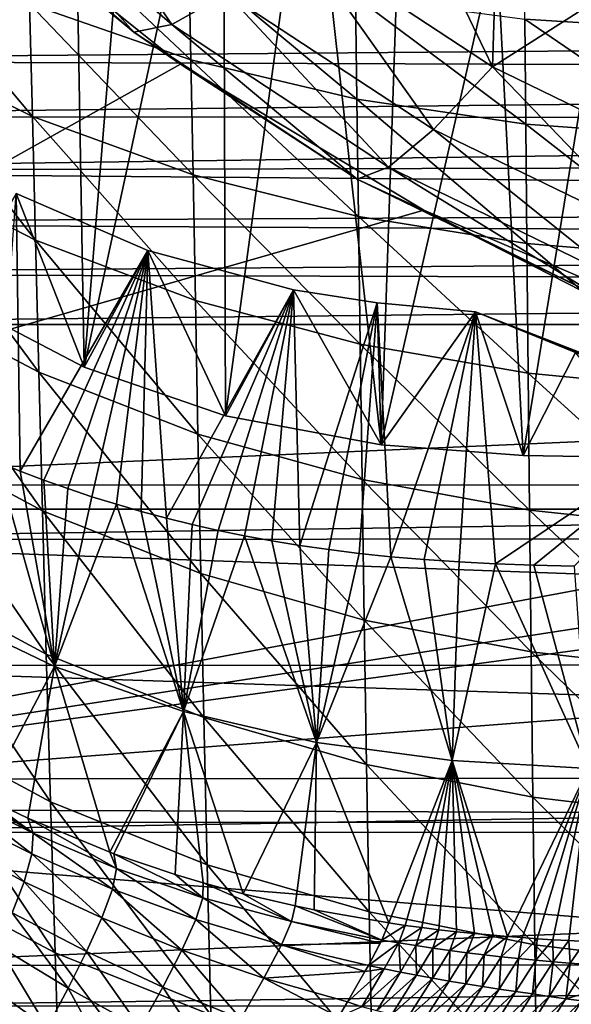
# Model space of a CAD drawing. Header units: metres. Extents: x -26 to 26, y -119 to 32.
# Tile 122 of 208: x -13.4 to -7.98, y -43.47 to -33.8. Entities that reach past the tile are written whole.
import ezdxf

# ---------------------------------------------------------------- set-up
doc = ezdxf.new("R2010")
doc.units = ezdxf.units.M
doc.layers.add('solid_13_411_041_XXX', color=7, linetype='CONTINUOUS')

msp = doc.modelspace()

# ---------------------------------------------------------------- linework, layer by layer
at = {"layer": 'solid_13_411_041_XXX'}
for points in [[(-13.564299, -28.247799, 118.757469), (-12.907866, -29.178883, 118.593292), (-14.042388, -36.547455, 117.294014)], [(-12.907866, -29.178883, 118.593292), (-12.769384, -37.211636, 117.176903), (-14.042388, -36.547455, 117.294014)], [(-12.907866, -29.178883, 118.593292), (-12.185667, -30.06147, 118.437668), (-12.769384, -37.211636, 117.176903)], [(-12.185667, -30.06147, 118.437668), (-11.401328, -30.891115, 118.291382), (-12.769384, -37.211636, 117.176903)], [(-11.401328, -30.891115, 118.291382), (-11.379306, -37.688873, 117.092751), (-12.769384, -37.211636, 117.176903)], [(-11.401328, -30.891115, 118.291382), (-10.558945, -31.663492, 118.15519), (-11.379306, -37.688873, 117.092751)], [(-10.558945, -31.663492, 118.15519), (-9.849775, -37.975422, 117.042229), (-11.379306, -37.688873, 117.092751)], [(-10.558945, -31.663492, 118.15519), (-9.662715, -32.374752, 118.029778), (-9.849775, -37.975422, 117.042229)], [(-13.202951, -31.956848, 113.960358), (-13.831849, -32.186432, 111.64064), (-11.908097, -33.847885, 111.347687)], [(-11.366667, -33.542763, 113.680733), (-13.202951, -31.956848, 113.960358), (-11.908097, -33.847885, 111.347687)], [(-13.831849, -32.186432, 111.64064), (-14.264908, -32.207378, 109.26548), (-12.280926, -33.920853, 108.963356)], [(-11.908097, -33.847885, 111.347687), (-13.831849, -32.186432, 111.64064), (-12.280926, -33.920853, 108.963356)], [(-13.992323, -32.498756, 106.78743), (-12.280926, -33.920853, 108.963356), (-14.264908, -32.207378, 109.26548)], [(-8.7592, -34.263687, 115.707428), (-9.662715, -32.374752, 118.029778), (-10.664527, -33.00993, 115.92849)], [(-9.662715, -32.374752, 118.029778), (-8.717254, -33.021229, 117.915787), (-9.849775, -37.975422, 117.042229)], [(-8.7592, -34.263687, 115.707428), (-8.717254, -33.021229, 117.915787), (-9.662715, -32.374752, 118.029778)], [(-19.634605, -38.605103, 105.710754), (-11.821963, -34.237648, 106.480827), (-13.992323, -32.498756, 106.78743)], [(-13.992323, -32.498756, 106.78743), (-11.821963, -34.237648, 106.480827), (-12.280926, -33.920853, 108.963356)], [(-13.329532, -32.678143, 68.578232), (-11.739651, -33.20628, 68.36795), (-11.720114, -34.1945, 69.52916)], [(-13.303641, -33.645042, 69.787727), (-13.329532, -32.678143, 68.578232), (-11.720114, -34.1945, 69.52916)], [(-14.813667, -32.914764, 70.077667), (-13.303641, -33.645042, 69.787727), (-13.2758, -34.751659, 70.845444)], [(-14.778968, -33.999489, 71.196304), (-14.813667, -32.914764, 70.077667), (-13.2758, -34.751659, 70.845444)], [(-8.447603, -32.942101, 66.786629), (-6.766243, -33.028522, 66.682816), (-6.761205, -33.898697, 67.896942)], [(-8.439324, -33.795357, 68.026611), (-8.447603, -32.942101, 66.786629), (-6.761205, -33.898697, 67.896942)], [(-10.664527, -33.00993, 115.92849), (-11.366667, -33.542763, 113.680733), (-9.335896, -34.879066, 113.445114)], [(-8.7592, -34.263687, 115.707428), (-10.664527, -33.00993, 115.92849), (-9.335896, -34.879066, 113.445114)], [(-8.717254, -33.021229, 117.915787), (-8.456661, -38.078506, 117.024048), (-9.849775, -37.975422, 117.042229)], [(-8.7592, -34.263687, 115.707428), (-7.727405, -33.599613, 117.813797), (-8.717254, -33.021229, 117.915787)], [(-8.717254, -33.021229, 117.915787), (-7.727405, -33.599613, 117.813797), (-8.456661, -38.078506, 117.024048)], [(-11.739651, -33.20628, 68.36795), (-10.103174, -33.571926, 68.183846), (-10.089239, -34.581326, 69.302895)], [(-11.720114, -34.1945, 69.52916), (-11.739651, -33.20628, 68.36795), (-10.089239, -34.581326, 69.302895)], [(-19.343668, -33.618862, 145.139832), (19.290791, -33.880146, 145.139862), (19.381628, -33.41666, 145.139816)], [(-11.366667, -33.542763, 113.680733), (-11.908097, -33.847885, 111.347687), (-9.780594, -35.247845, 111.100845)], [(-9.335896, -34.879066, 113.445114), (-11.366667, -33.542763, 113.680733), (-9.780594, -35.247845, 111.100845)], [(-19.219826, -34.200226, 145.139893), (19.290791, -33.880146, 145.139862), (-19.343668, -33.618862, 145.139832)], [(-13.303641, -33.645042, 69.787727), (-11.720114, -34.1945, 69.52916), (-11.69887, -35.323303, 70.532738)], [(-13.2758, -34.751659, 70.845444), (-13.303641, -33.645042, 69.787727), (-11.69887, -35.323303, 70.532738)], [(-10.103174, -33.571926, 68.183846), (-8.439324, -33.795357, 68.026611), (-8.429971, -34.825214, 69.109734)], [(-10.089239, -34.581326, 69.302895), (-10.103174, -33.571926, 68.183846), (-8.429971, -34.825214, 69.109734)], [(-6.704002, -35.261803, 115.531441), (-7.727405, -33.599613, 117.813797), (-8.7592, -34.263687, 115.707428)], [(-7.727405, -33.599613, 117.813797), (-7.087659, -38.10173, 117.019951), (-8.456661, -38.078506, 117.024048)], [(-8.439324, -33.795357, 68.026611), (-6.761205, -33.898697, 67.896942), (-6.755307, -34.94762, 68.9505)], [(-8.429971, -34.825214, 69.109734), (-8.439324, -33.795357, 68.026611), (-6.755307, -34.94762, 68.9505)], [(-19.219826, -34.200226, 145.139893), (19.188675, -34.331989, 145.139893), (19.290791, -33.880146, 145.139862)], [(-11.908097, -33.847885, 111.347687), (-12.280926, -33.920853, 108.963356), (-10.086813, -35.364643, 108.708786)], [(-11.821963, -34.237648, 106.480827), (-10.086813, -35.364643, 108.708786), (-12.280926, -33.920853, 108.963356)], [(-9.780594, -35.247845, 111.100845), (-11.908097, -33.847885, 111.347687), (-10.086813, -35.364643, 108.708786)], [(-14.778968, -33.999489, 71.196304), (-13.2758, -34.751659, 70.845444), (-13.24575, -35.965431, 71.750435)], [(-14.741785, -35.193722, 72.167633), (-14.778968, -33.999489, 71.196304), (-13.24575, -35.965431, 71.750435)], [(-19.080477, -34.754318, 145.139938), (19.188675, -34.331989, 145.139893), (-19.219826, -34.200226, 145.139893)], [(-11.720114, -34.1945, 69.52916), (-10.089239, -34.581326, 69.302895), (-10.073841, -35.732071, 70.259239)], [(-11.69887, -35.323303, 70.532738), (-11.720114, -34.1945, 69.52916), (-10.073841, -35.732071, 70.259239)], [(-19.634605, -38.605103, 105.710754), (-9.431339, -35.669338, 106.228386), (-11.821963, -34.237648, 106.480827)], [(-11.821963, -34.237648, 106.480827), (-9.431339, -35.669338, 106.228386), (-10.086813, -35.364643, 108.708786)], [(-8.7592, -34.263687, 115.707428), (-9.335896, -34.879066, 113.445114), (-7.145386, -35.942898, 113.257538)], [(-6.704002, -35.261803, 115.531441), (-8.7592, -34.263687, 115.707428), (-7.145386, -35.942898, 113.257538)], [(-19.080477, -34.754318, 145.139938), (19.076828, -34.767979, 145.139938), (19.188675, -34.331989, 145.139893)], [(-10.089239, -34.581326, 69.302895), (-8.429971, -34.825214, 69.109734), (-8.419397, -35.997047, 70.025864)], [(-10.073841, -35.732071, 70.259239), (-10.089239, -34.581326, 69.302895), (-8.419397, -35.997047, 70.025864)], [(-18.926538, -35.28413, 145.139984), (19.076828, -34.767979, 145.139938), (-19.080477, -34.754318, 145.139938)], [(-18.926538, -35.28413, 145.139984), (18.955303, -35.190533, 145.139969), (19.076828, -34.767979, 145.139938)], [(-13.2758, -34.751659, 70.845444), (-11.69887, -35.323303, 70.532738), (-11.675694, -36.557194, 71.378799)], [(-13.24575, -35.965431, 71.750435), (-13.2758, -34.751659, 70.845444), (-11.675694, -36.557194, 71.378799)], [(-9.335896, -34.879066, 113.445114), (-9.780594, -35.247845, 111.100845), (-7.485743, -36.362347, 110.904335)], [(-7.145386, -35.942898, 113.257538), (-9.335896, -34.879066, 113.445114), (-7.485743, -36.362347, 110.904335)], [(-8.429971, -34.825214, 69.109734), (-6.755307, -34.94762, 68.9505), (-6.748434, -36.139046, 69.833557)], [(-8.419397, -35.997047, 70.025864), (-8.429971, -34.825214, 69.109734), (-6.748434, -36.139046, 69.833557)], [(-18.926538, -35.28413, 145.139984), (18.824097, -35.601238, 145.139999), (18.955303, -35.190533, 145.139969)], [(-18.757372, -35.795689, 145.140015), (18.824097, -35.601238, 145.139999), (-18.926538, -35.28413, 145.139984)], [(-14.741785, -35.193722, 72.167633), (-13.24575, -35.965431, 71.750435), (-13.21321, -37.262047, 72.518059)], [(-14.701799, -36.475677, 73.004387), (-14.741785, -35.193722, 72.167633), (-13.21321, -37.262047, 72.518059)], [(-9.780594, -35.247845, 111.100845), (-10.086813, -35.364643, 108.708786), (-7.720113, -36.514038, 108.506126)], [(-7.485743, -36.362347, 110.904335), (-9.780594, -35.247845, 111.100845), (-7.720113, -36.514038, 108.506126)], [(-11.69887, -35.323303, 70.532738), (-10.073841, -35.732071, 70.259239), (-10.056787, -36.986103, 71.053925)], [(-11.675694, -36.557194, 71.378799), (-11.69887, -35.323303, 70.532738), (-10.056787, -36.986103, 71.053925)], [(-9.431339, -35.669338, 106.228386), (-7.720113, -36.514038, 108.506126), (-10.086813, -35.364643, 108.708786)], [(-13.436399, -35.504662, 109.354477), (-14.042388, -36.547455, 117.294014), (-12.769384, -37.211636, 117.176903)], [(-13.436399, -35.504662, 109.354477), (-13.397687, -38.23156, 108.87365), (-13.628065, -38.138664, 108.89003)], [(-13.436399, -35.504662, 109.354477), (-12.769384, -37.211636, 117.176903), (-12.141088, -36.067081, 109.255302)], [(-13.436399, -35.504662, 109.354477), (-12.141088, -36.067081, 109.255302), (-13.397687, -38.23156, 108.87365)], [(-19.634605, -38.605103, 105.710754), (-3.680148, -38.605103, 105.710754), (-9.431339, -35.669338, 106.228386)], [(-18.757372, -35.795689, 145.140015), (18.68269, -36.003353, 145.140045), (18.824097, -35.601238, 145.139999)], [(-9.431339, -35.669338, 106.228386), (-6.865011, -36.767117, 106.034828), (-7.720113, -36.514038, 108.506126)], [(-3.680148, -38.605103, 105.710754), (-6.865011, -36.767117, 106.034828), (-9.431339, -35.669338, 106.228386)], [(-10.073841, -35.732071, 70.259239), (-8.419397, -35.997047, 70.025864), (-8.407445, -37.270649, 70.776833)], [(-10.056787, -36.986103, 71.053925), (-10.073841, -35.732071, 70.259239), (-8.407445, -37.270649, 70.776833)], [(-18.571201, -36.296112, 145.14006), (18.68269, -36.003353, 145.140045), (-18.757372, -35.795689, 145.140015)], [(-13.24575, -35.965431, 71.750435), (-11.675694, -36.557194, 71.378799), (-11.650339, -37.869621, 72.08503)], [(-13.21321, -37.262047, 72.518059), (-13.24575, -35.965431, 71.750435), (-11.650339, -37.869621, 72.08503)], [(-18.571201, -36.296112, 145.14006), (18.530069, -36.399696, 145.140076), (18.68269, -36.003353, 145.140045)], [(-8.419397, -35.997047, 70.025864), (-6.748434, -36.139046, 69.833557), (-6.740457, -37.431, 70.548584)], [(-8.407445, -37.270649, 70.776833), (-8.419397, -35.997047, 70.025864), (-6.740457, -37.431, 70.548584)], [(-12.141088, -36.067081, 109.255302), (-13.164874, -38.319977, 108.858055), (-13.397687, -38.23156, 108.87365)], [(-12.141088, -36.067081, 109.255302), (-12.92962, -38.403904, 108.843262), (-13.164874, -38.319977, 108.858055)], [(-12.141088, -36.067081, 109.255302), (-12.691622, -38.483353, 108.829254), (-12.92962, -38.403904, 108.843262)], [(-12.141088, -36.067081, 109.255302), (-12.769384, -37.211636, 117.176903), (-11.379306, -37.688873, 117.092751)], [(-12.141088, -36.067081, 109.255302), (-12.451007, -38.558311, 108.816032), (-12.691622, -38.483353, 108.829254)], [(-12.141088, -36.067081, 109.255302), (-12.207005, -38.628899, 108.803589), (-12.451007, -38.558311, 108.816032)], [(-12.141088, -36.067081, 109.255302), (-11.959653, -38.695156, 108.791901), (-12.207005, -38.628899, 108.803589)], [(-12.141088, -36.067081, 109.255302), (-11.379306, -37.688873, 117.092751), (-10.712871, -36.451553, 109.187515)], [(-12.141088, -36.067081, 109.255302), (-10.712871, -36.451553, 109.187515), (-11.959653, -38.695156, 108.791901)], [(-18.571201, -36.296112, 145.14006), (-18.365831, -36.791409, 145.140106), (18.530069, -36.399696, 145.140076)], [(-18.365831, -36.791409, 145.140106), (18.36586, -36.791409, 145.140106), (18.530069, -36.399696, 145.140076)], [(-14.701799, -36.475677, 73.004387), (-13.21321, -37.262047, 72.518059), (-13.177902, -38.621254, 73.166695)], [(-14.658701, -37.827072, 73.722069), (-14.701799, -36.475677, 73.004387), (-13.177902, -38.621254, 73.166695)], [(-10.712871, -36.451553, 109.187515), (-11.708321, -38.75708, 108.780983), (-11.959653, -38.695156, 108.791901)], [(-10.712871, -36.451553, 109.187515), (-11.452813, -38.814648, 108.770836), (-11.708321, -38.75708, 108.780983)], [(-10.712871, -36.451553, 109.187515), (-11.192501, -38.867924, 108.761444), (-11.452813, -38.814648, 108.770836)], [(-10.712871, -36.451553, 109.187515), (-11.379306, -37.688873, 117.092751), (-9.849775, -37.975422, 117.042229)], [(-10.712871, -36.451553, 109.187515), (-10.924619, -38.917141, 108.752762), (-11.192501, -38.867924, 108.761444)], [(-10.712871, -36.451553, 109.187515), (-10.649833, -38.962269, 108.744804), (-10.924619, -38.917141, 108.752762)], [(-10.712871, -36.451553, 109.187515), (-9.849775, -37.975422, 117.042229), (-9.890322, -36.581348, 109.164627)], [(-10.712871, -36.451553, 109.187515), (-9.890322, -36.581348, 109.164627), (-10.649833, -38.962269, 108.744804)], [(-11.675694, -36.557194, 71.378799), (-10.056787, -36.986103, 71.053925), (-10.037864, -38.314941, 71.706635)], [(-11.650339, -37.869621, 72.08503), (-11.675694, -36.557194, 71.378799), (-10.037864, -38.314941, 71.706635)], [(-9.890322, -36.581348, 109.164627), (-10.363665, -39.003284, 108.737572), (-10.649833, -38.962269, 108.744804)], [(-9.890322, -36.581348, 109.164627), (-10.066038, -39.040314, 108.731041), (-10.363665, -39.003284, 108.737572)], [(-9.890322, -36.581348, 109.164627), (-9.75485, -39.072937, 108.725288), (-10.066038, -39.040314, 108.731041)], [(-9.890322, -36.581348, 109.164627), (-9.849775, -37.975422, 117.042229), (-8.924946, -36.66732, 109.149467)], [(-9.890322, -36.581348, 109.164627), (-8.924946, -36.66732, 109.149467), (-9.75485, -39.072937, 108.725288)], [(-8.456661, -38.078506, 117.024048), (-8.924946, -36.66732, 109.149467), (-9.849775, -37.975422, 117.042229)], [(-9.428304, -39.100872, 108.720367), (-9.75485, -39.072937, 108.725288), (-8.924946, -36.66732, 109.149467)], [(-9.086409, -39.124172, 108.716255), (-9.428304, -39.100872, 108.720367), (-8.924946, -36.66732, 109.149467)], [(-8.727172, -39.142483, 108.713028), (-9.086409, -39.124172, 108.716255), (-8.924946, -36.66732, 109.149467)], [(-8.924946, -36.66732, 109.149467), (-7.944374, -37.067532, 111.209671), (-7.087658, -37.382526, 112.941139)], [(-6.480084, -37.63483, 108.978867), (-8.924946, -36.66732, 109.149467), (-7.087658, -37.382526, 112.941139)], [(-8.456661, -38.078506, 117.024048), (-7.944374, -37.067532, 111.209671), (-8.924946, -36.66732, 109.149467)], [(-8.727172, -39.142483, 108.713028), (-8.924946, -36.66732, 109.149467), (-6.480084, -37.63483, 108.978867)], [(-17.593424, -38.365669, 145.140244), (18.36586, -36.791409, 145.140106), (-18.365831, -36.791409, 145.140106)], [(17.587925, -38.37574, 145.140244), (18.36586, -36.791409, 145.140106), (-17.593424, -38.365669, 145.140244)], [(-10.056787, -36.986103, 71.053925), (-8.407445, -37.270649, 70.776833), (-8.393935, -38.615902, 71.384018)], [(-10.037864, -38.314941, 71.706635), (-10.056787, -36.986103, 71.053925), (-8.393935, -38.615902, 71.384018)], [(-7.087659, -38.10173, 117.019951), (-7.944374, -37.067532, 111.209671), (-8.456661, -38.078506, 117.024048)], [(-13.21321, -37.262047, 72.518059), (-11.650339, -37.869621, 72.08503), (-11.622561, -39.238594, 72.672363)], [(-13.177902, -38.621254, 73.166695), (-13.21321, -37.262047, 72.518059), (-11.622561, -39.238594, 72.672363)], [(-8.407445, -37.270649, 70.776833), (-6.740457, -37.431, 70.548584), (-6.731234, -38.792019, 71.118332)], [(-8.393935, -38.615902, 71.384018), (-8.407445, -37.270649, 70.776833), (-6.731234, -38.792019, 71.118332)], [(-8.350971, -39.155869, 108.71067), (-8.727172, -39.142483, 108.713028), (-6.480084, -37.63483, 108.978867)], [(-7.955281, -39.165627, 108.708946), (-8.350971, -39.155869, 108.71067), (-6.480084, -37.63483, 108.978867)], [(-14.658701, -37.827072, 73.722069), (-13.177902, -38.621254, 73.166695), (-13.139612, -40.030834, 73.710472)], [(-14.612247, -39.236252, 74.332184), (-14.658701, -37.827072, 73.722069), (-13.139612, -40.030834, 73.710472)], [(-11.650339, -37.869621, 72.08503), (-10.037864, -38.314941, 71.706635), (-10.016865, -39.695084, 72.240517)], [(-11.622561, -39.238594, 72.672363), (-11.650339, -37.869621, 72.08503), (-10.016865, -39.695084, 72.240517)], [(-14.26802, -39.57251, 120.783508), (-13.628065, -38.138664, 108.89003), (-13.058773, -40.149994, 120.721123)], [(-13.058773, -40.149994, 120.721123), (-13.628065, -38.138664, 108.89003), (-13.397687, -38.23156, 108.87365)], [(-13.058773, -40.149994, 120.721123), (-13.397687, -38.23156, 108.87365), (-13.164874, -38.319977, 108.858055)], [(17.587925, -38.37574, 145.140244), (-17.593424, -38.365669, 145.140244), (-17.30859, -38.904778, 145.140289)], [(17.318924, -38.885895, 145.140289), (17.587925, -38.37574, 145.140244), (-17.30859, -38.904778, 145.140289)], [(-13.058773, -40.149994, 120.721123), (-13.164874, -38.319977, 108.858055), (-12.92962, -38.403904, 108.843262)], [(-10.037864, -38.314941, 71.706635), (-8.393935, -38.615902, 71.384018), (-8.378695, -40.008026, 71.872429)], [(-10.016865, -39.695084, 72.240517), (-10.037864, -38.314941, 71.706635), (-8.378695, -40.008026, 71.872429)], [(-13.058773, -40.149994, 120.721123), (-12.92962, -38.403904, 108.843262), (-12.691622, -38.483353, 108.829254)], [(-13.058773, -40.149994, 120.721123), (-12.691622, -38.483353, 108.829254), (-12.451007, -38.558311, 108.816032)], [(-13.058773, -40.149994, 120.721123), (-12.451007, -38.558311, 108.816032), (-11.792267, -40.59108, 120.673294)], [(-11.792267, -40.59108, 120.673294), (-12.451007, -38.558311, 108.816032), (-12.207005, -38.628899, 108.803589)], [(-19.375849, -41.542461, 105.276657), (-3.680148, -38.605103, 105.710754), (-19.634605, -38.605103, 105.710754)], [(-19.375849, -41.542461, 105.276657), (18.75638, -38.605103, 105.710754), (0, -38.917587, 105.655655)], [(-19.375849, -41.542461, 105.276657), (-1.846962, -38.839306, 105.669456), (-3.680148, -38.605103, 105.710754)], [(18.75638, -41.678455, 105.260582), (18.75638, -38.605103, 105.710754), (-19.375849, -41.542461, 105.276657)], [(-13.177902, -38.621254, 73.166695), (-11.622561, -39.238594, 72.672363), (-11.592175, -40.651405, 73.157219)], [(-13.139612, -40.030834, 73.710472), (-13.177902, -38.621254, 73.166695), (-11.592175, -40.651405, 73.157219)], [(-11.792267, -40.59108, 120.673294), (-12.207005, -38.628899, 108.803589), (-11.959653, -38.695156, 108.791901)], [(-8.393935, -38.615902, 71.384018), (-6.731234, -38.792019, 71.118332), (-6.720627, -40.196281, 71.569374)], [(-8.378695, -40.008026, 71.872429), (-8.393935, -38.615902, 71.384018), (-6.720627, -40.196281, 71.569374)], [(-11.792267, -40.59108, 120.673294), (-11.959653, -38.695156, 108.791901), (-11.708321, -38.75708, 108.780983)], [(-11.792267, -40.59108, 120.673294), (-11.708321, -38.75708, 108.780983), (-11.452813, -38.814648, 108.770836)], [(-19.375849, -41.542461, 105.276657), (0, -38.917587, 105.655655), (-1.846962, -38.839306, 105.669456)], [(-11.792267, -40.59108, 120.673294), (-11.452813, -38.814648, 108.770836), (-11.192501, -38.867924, 108.761444)], [(17.318924, -38.885895, 145.140289), (-17.30859, -38.904778, 145.140289), (16.678226, -40.128712, 145.140396)], [(16.678226, -40.128712, 145.140396), (-17.30859, -38.904778, 145.140289), (-16.673265, -40.139736, 145.140396)], [(-11.792267, -40.59108, 120.673294), (-11.192501, -38.867924, 108.761444), (-10.485326, -40.895779, 120.640038)], [(-10.485326, -40.895779, 120.640038), (-11.192501, -38.867924, 108.761444), (-10.924619, -38.917141, 108.752762)], [(-10.485326, -40.895779, 120.640038), (-10.924619, -38.917141, 108.752762), (-10.649833, -38.962269, 108.744804)], [(-10.485326, -40.895779, 120.640038), (-10.649833, -38.962269, 108.744804), (-10.363665, -39.003284, 108.737572)], [(-10.485326, -40.895779, 120.640038), (-10.363665, -39.003284, 108.737572), (-10.066038, -39.040314, 108.731041)], [(-10.485326, -40.895779, 120.640038), (-10.066038, -39.040314, 108.731041), (-9.75485, -39.072937, 108.725288)], [(-10.485326, -40.895779, 120.640038), (-9.75485, -39.072937, 108.725288), (-9.154751, -41.075047, 120.620308)], [(-9.154751, -41.075047, 120.620308), (-9.75485, -39.072937, 108.725288), (-9.428304, -39.100872, 108.720367)], [(-9.154751, -41.075047, 120.620308), (-9.428304, -39.100872, 108.720367), (-9.086409, -39.124172, 108.716255)], [(-9.154751, -41.075047, 120.620308), (-9.086409, -39.124172, 108.716255), (-8.727172, -39.142483, 108.713028)], [(-9.154751, -41.075047, 120.620308), (-8.727172, -39.142483, 108.713028), (-7.814065, -41.153976, 120.611504)], [(-7.814065, -41.153976, 120.611504), (-8.727172, -39.142483, 108.713028), (-8.350971, -39.155869, 108.71067)], [(-7.814065, -41.153976, 120.611504), (-8.350971, -39.155869, 108.71067), (-7.955281, -39.165627, 108.708946)], [(-14.612247, -39.236252, 74.332184), (-13.139612, -40.030834, 73.710472), (-13.098181, -41.480892, 74.162018)], [(-14.562257, -40.693287, 74.845078), (-14.612247, -39.236252, 74.332184), (-13.098181, -41.480892, 74.162018)], [(-11.622561, -39.238594, 72.672363), (-10.016865, -39.695084, 72.240517), (-9.99363, -41.113403, 72.673996)], [(-11.592175, -40.651405, 73.157219), (-11.622561, -39.238594, 72.672363), (-9.99363, -41.113403, 72.673996)], [(-14.26802, -39.57251, 120.783508), (-13.058773, -40.149994, 120.721123), (-13.739317, -41.441589, 131.70517)], [(-10.016865, -39.695084, 72.240517), (-8.378695, -40.008026, 71.872429), (-8.361592, -41.433537, 72.262199)], [(-9.99363, -41.113403, 72.673996), (-10.016865, -39.695084, 72.240517), (-8.361592, -41.433537, 72.262199)], [(-8.378695, -40.008026, 71.872429), (-6.720627, -40.196281, 71.569374), (-6.70853, -41.630009, 71.923195)], [(-8.361592, -41.433537, 72.262199), (-8.378695, -40.008026, 71.872429), (-6.70853, -41.630009, 71.923195)], [(-13.139612, -40.030834, 73.710472), (-11.592175, -40.651405, 73.157219), (-11.559041, -42.098183, 73.554237)], [(-13.098181, -41.480892, 74.162018), (-13.139612, -40.030834, 73.710472), (-11.559041, -42.098183, 73.554237)], [(16.678226, -40.128712, 145.140396), (-16.673265, -40.139736, 145.140396), (16.175278, -41.22216, 145.140488)], [(16.175278, -41.22216, 145.140488), (-16.673265, -40.139736, 145.140396), (-16.159983, -41.258511, 145.140488)], [(-13.058773, -40.149994, 120.721123), (-13.321767, -41.641243, 131.58252), (-13.739317, -41.441589, 131.70517)], [(-13.058773, -40.149994, 120.721123), (-12.516713, -41.973656, 131.378281), (-13.321767, -41.641243, 131.58252)], [(-13.058773, -40.149994, 120.721123), (-11.792267, -40.59108, 120.673294), (-12.516713, -41.973656, 131.378281)], [(-11.792267, -40.59108, 120.673294), (-12.475243, -41.989017, 131.368851), (-12.516713, -41.973656, 131.378281)], [(-11.792267, -40.59108, 120.673294), (-11.87389, -42.193542, 131.243195), (-12.475243, -41.989017, 131.368851)], [(-11.792267, -40.59108, 120.673294), (-11.599043, -42.276058, 131.192459), (-11.87389, -42.193542, 131.243195)], [(-11.792267, -40.59108, 120.673294), (-11.205446, -42.382954, 131.126785), (-11.599043, -42.276058, 131.192459)], [(-11.792267, -40.59108, 120.673294), (-10.485326, -40.895779, 120.640038), (-11.205446, -42.382954, 131.126785)], [(-14.562257, -40.693287, 74.845078), (-13.098181, -41.480892, 74.162018), (-13.053613, -42.962749, 74.532112)], [(-14.508741, -42.18856, 75.270256), (-14.562257, -40.693287, 74.845078), (-13.053613, -42.962749, 74.532112)], [(-11.592175, -40.651405, 73.157219), (-9.99363, -41.113403, 72.673996), (-9.96804, -42.560043, 73.023453)], [(-11.559041, -42.098183, 73.554237), (-11.592175, -40.651405, 73.157219), (-9.96804, -42.560043, 73.023453)], [(-10.485326, -40.895779, 120.640038), (-10.697193, -42.502392, 131.053436), (-11.205446, -42.382954, 131.126785)], [(-10.485326, -40.895779, 120.640038), (-10.507588, -42.541824, 131.029221), (-10.697193, -42.502392, 131.053436)], [(-10.485326, -40.895779, 120.640038), (-9.776447, -42.669495, 130.950775), (-10.507588, -42.541824, 131.029221)], [(-10.485326, -40.895779, 120.640038), (-9.154751, -41.075047, 120.620308), (-9.776447, -42.669495, 130.950775)], [(-9.154751, -41.075047, 120.620308), (-9.616822, -42.692528, 130.936554), (-9.776447, -42.669495, 130.950775)], [(-9.154751, -41.075047, 120.620308), (-9.452772, -42.714527, 130.92305), (-9.616822, -42.692528, 130.936554)], [(-9.154751, -41.075047, 120.620308), (-9.284304, -42.735394, 130.910294), (-9.452772, -42.714527, 130.92305)], [(-9.154751, -41.075047, 120.620308), (-9.111989, -42.754967, 130.898285), (-9.284304, -42.735394, 130.910294)], [(-9.154751, -41.075047, 120.620308), (-8.935285, -42.773243, 130.887009), (-9.111989, -42.754967, 130.898285)], [(-9.154751, -41.075047, 120.620308), (-8.752522, -42.790314, 130.876526), (-8.935285, -42.773243, 130.887009)], [(-9.154751, -41.075047, 120.620308), (-8.611408, -42.802269, 130.869186), (-8.752522, -42.790314, 130.876526)], [(-9.154751, -41.075047, 120.620308), (-7.814065, -41.153976, 120.611504), (-8.611408, -42.802269, 130.869186)], [(-9.99363, -41.113403, 72.673996), (-8.361592, -41.433537, 72.262199), (-8.342527, -42.882587, 72.571152)], [(-9.96804, -42.560043, 73.023453), (-9.99363, -41.113403, 72.673996), (-8.342527, -42.882587, 72.571152)], [(-7.814065, -41.153976, 120.611504), (-8.467127, -42.813442, 130.862289), (-8.611408, -42.802269, 130.869186)], [(-7.814065, -41.153976, 120.611504), (-8.318973, -42.823856, 130.85585), (-8.467127, -42.813442, 130.862289)], [(-7.814065, -41.153976, 120.611504), (-8.166241, -42.833534, 130.849915), (-8.318973, -42.823856, 130.85585)], [(-7.814065, -41.153976, 120.611504), (-8.008819, -42.842438, 130.844498), (-8.166241, -42.833534, 130.849915)], [(-7.814065, -41.153976, 120.611504), (-7.847066, -42.850506, 130.839569), (-8.008819, -42.842438, 130.844498)], [(16.175278, -41.22216, 145.140488), (-16.159983, -41.258511, 145.140488), (-15.952346, -41.777439, 145.140533)], [(16.175278, -41.22216, 145.140488), (-15.952346, -41.777439, 145.140533), (15.950347, -41.782513, 145.140533)], [(-13.270055, -41.788532, 132.307922), (-14.128534, -41.237389, 131.830612), (-13.739317, -41.441589, 131.70517)], [(-13.270055, -41.788532, 132.307922), (-14.057632, -41.396091, 132.482971), (-14.128534, -41.237389, 131.830612)], [(-13.280358, -41.990665, 133.019608), (-14.046397, -41.60783, 133.123611), (-14.057632, -41.396091, 132.482971)], [(-13.270055, -41.788532, 132.307922), (-13.280358, -41.990665, 133.019608), (-14.057632, -41.396091, 132.482971)], [(-13.270055, -41.788532, 132.307922), (-13.739317, -41.441589, 131.70517), (-13.321767, -41.641243, 131.58252)], [(-8.361592, -41.433537, 72.262199), (-6.70853, -41.630009, 71.923195), (-6.694865, -43.08337, 72.198853)], [(-8.342527, -42.882587, 72.571152), (-8.361592, -41.433537, 72.262199), (-6.694865, -43.08337, 72.198853)], [(18.75638, -41.678455, 105.260582), (-19.375849, -41.542461, 105.276657), (-19.360794, -41.683056, 105.260048)], [(-13.098181, -41.480892, 74.162018), (-11.559041, -42.098183, 73.554237), (-11.523161, -43.571075, 73.875336)], [(-13.053613, -42.962749, 74.532112), (-13.098181, -41.480892, 74.162018), (-11.523161, -43.571075, 73.875336)], [(-13.357887, -42.264587, 133.705231), (-14.091288, -41.864563, 133.746552), (-14.046397, -41.60783, 133.123611)], [(-13.280358, -41.990665, 133.019608), (-13.357887, -42.264587, 133.705231), (-14.046397, -41.60783, 133.123611)], [(-12.451612, -42.133018, 132.164963), (-13.321767, -41.641243, 131.58252), (-12.516713, -41.973656, 131.378281)], [(-12.451612, -42.133018, 132.164963), (-13.270055, -41.788532, 132.307922), (-13.321767, -41.641243, 131.58252)], [(18.75638, -44.772785, 104.989876), (18.75638, -41.678455, 105.260582), (-19.360794, -41.683056, 105.260048)], [(18.75638, -44.772785, 104.989876), (-19.360794, -41.683056, 105.260048), (-19.021423, -44.781231, 104.989388)], [(15.950347, -41.782513, 145.140533), (-15.952346, -41.777439, 145.140533), (-15.528841, -43.087605, 145.14064)], [(15.950347, -41.782513, 145.140533), (-15.528841, -43.087605, 145.14064), (15.534035, -43.068142, 145.14064)], [(-12.489428, -42.336132, 132.944382), (-13.280358, -41.990665, 133.019608), (-13.270055, -41.788532, 132.307922)], [(-12.451612, -42.133018, 132.164963), (-12.489428, -42.336132, 132.944382), (-13.270055, -41.788532, 132.307922)], [(-13.357887, -42.264587, 133.705231), (-13.474345, -42.568516, 134.36673), (-14.091288, -41.864563, 133.746552)], [(-12.594519, -42.619652, 133.692505), (-13.357887, -42.264587, 133.705231), (-13.280358, -41.990665, 133.019608)], [(-12.489428, -42.336132, 132.944382), (-12.594519, -42.619652, 133.692505), (-13.280358, -41.990665, 133.019608)], [(-12.451612, -42.133018, 132.164963), (-12.516713, -41.973656, 131.378281), (-12.475243, -41.989017, 131.368851)], [(-11.603861, -42.422935, 132.056793), (-12.475243, -41.989017, 131.368851), (-11.87389, -42.193542, 131.243195)], [(-11.603861, -42.422935, 132.056793), (-12.451612, -42.133018, 132.164963), (-12.475243, -41.989017, 131.368851)], [(-11.671816, -42.63504, 132.901321), (-12.489428, -42.336132, 132.944382), (-12.451612, -42.133018, 132.164963)], [(-11.603861, -42.422935, 132.056793), (-11.671816, -42.63504, 132.901321), (-12.451612, -42.133018, 132.164963)], [(-11.559041, -42.098183, 73.554237), (-9.96804, -42.560043, 73.023453), (-9.940097, -44.027878, 73.301781)], [(-11.523161, -43.571075, 73.875336), (-11.559041, -42.098183, 73.554237), (-9.940097, -44.027878, 73.301781)], [(-14.508741, -42.18856, 75.270256), (-13.053613, -42.962749, 74.532112), (-13.005989, -44.468464, 74.831032)], [(-14.45179, -43.712955, 75.617172), (-14.508741, -42.18856, 75.270256), (-13.005989, -44.468464, 74.831032)], [(-11.603861, -42.422935, 132.056793), (-11.87389, -42.193542, 131.243195), (-11.599043, -42.276058, 131.192459)], [(-12.744607, -42.949314, 134.408798), (-13.474345, -42.568516, 134.36673), (-13.357887, -42.264587, 133.705231)], [(-12.594519, -42.619652, 133.692505), (-12.744607, -42.949314, 134.408798), (-13.357887, -42.264587, 133.705231)], [(-11.808475, -42.937107, 133.70845), (-12.594519, -42.619652, 133.692505), (-12.489428, -42.336132, 132.944382)], [(-11.671816, -42.63504, 132.901321), (-11.808475, -42.937107, 133.70845), (-12.489428, -42.336132, 132.944382)], [(-11.603861, -42.422935, 132.056793), (-11.599043, -42.276058, 131.192459), (-10.732078, -42.656181, 131.984497)], [(-10.732078, -42.656181, 131.984497), (-11.599043, -42.276058, 131.192459), (-11.205446, -42.382954, 131.126785)], [(-11.603861, -42.422935, 132.056793), (-10.831311, -42.883091, 132.891891), (-11.671816, -42.63504, 132.901321)], [(-11.603861, -42.422935, 132.056793), (-10.732078, -42.656181, 131.984497), (-10.831311, -42.883091, 132.891891)], [(-10.732078, -42.656181, 131.984497), (-11.205446, -42.382954, 131.126785), (-10.697193, -42.502392, 131.053436)], [(-10.732078, -42.656181, 131.984497), (-10.697193, -42.502392, 131.053436), (-9.845372, -42.838379, 131.964676)], [(-9.845372, -42.838379, 131.964676), (-10.697193, -42.502392, 131.053436), (-10.507588, -42.541824, 131.029221)], [(-12.926103, -43.309284, 135.094269), (-13.617712, -42.891537, 135.006592), (-13.474345, -42.568516, 134.36673)], [(-12.744607, -42.949314, 134.408798), (-12.926103, -43.309284, 135.094269), (-13.474345, -42.568516, 134.36673)], [(-11.994866, -43.298279, 134.475601), (-12.744607, -42.949314, 134.408798), (-12.594519, -42.619652, 133.692505)], [(-11.808475, -42.937107, 133.70845), (-11.994866, -43.298279, 134.475601), (-12.594519, -42.619652, 133.692505)], [(-11.671816, -42.63504, 132.901321), (-11.002623, -43.211788, 133.755219), (-11.808475, -42.937107, 133.70845)], [(-11.671816, -42.63504, 132.901321), (-10.831311, -42.883091, 132.891891), (-11.002623, -43.211788, 133.755219)], [(-9.845372, -42.838379, 131.964676), (-10.507588, -42.541824, 131.029221), (-9.776447, -42.669495, 130.950775)], [(-9.96804, -42.560043, 73.023453), (-8.342527, -42.882587, 72.571152), (-8.321499, -44.348671, 72.813049)], [(-9.940097, -44.027878, 73.301781), (-9.96804, -42.560043, 73.023453), (-8.321499, -44.348671, 72.813049)], [(-10.831311, -42.883091, 132.891891), (-10.732078, -42.656181, 131.984497), (-9.85952, -42.86702, 132.104996)], [(-10.732078, -42.656181, 131.984497), (-9.845372, -42.838379, 131.964676), (-9.85952, -42.86702, 132.104996)], [(-9.845372, -42.838379, 131.964676), (-9.776447, -42.669495, 130.950775), (-9.616822, -42.692528, 130.936554)], [(-9.845372, -42.838379, 131.964676), (-9.616822, -42.692528, 130.936554), (-9.677983, -42.864132, 131.951508)], [(-9.677983, -42.864132, 131.951508), (-9.616822, -42.692528, 130.936554), (-9.452772, -42.714527, 130.92305)], [(-9.677983, -42.864132, 131.951508), (-9.452772, -42.714527, 130.92305), (-9.511423, -42.890945, 131.951782)], [(-9.511423, -42.890945, 131.951782), (-9.452772, -42.714527, 130.92305), (-9.284304, -42.735394, 130.910294)], [(-9.511423, -42.890945, 131.951782), (-9.284304, -42.735394, 130.910294), (-9.344369, -42.916035, 131.953156)], [(-9.344369, -42.916035, 131.953156), (-9.284304, -42.735394, 130.910294), (-9.111989, -42.754967, 130.898285)], [(-9.344369, -42.916035, 131.953156), (-9.111989, -42.754967, 130.898285), (-9.176798, -42.939529, 131.955566)], [(-9.176798, -42.939529, 131.955566), (-9.111989, -42.754967, 130.898285), (-8.935285, -42.773243, 130.887009)], [(-9.176798, -42.939529, 131.955566), (-8.935285, -42.773243, 130.887009), (-9.00872, -42.961506, 131.958984)], [(-9.00872, -42.961506, 131.958984), (-8.935285, -42.773243, 130.887009), (-8.752522, -42.790314, 130.876526)], [(-9.00872, -42.961506, 131.958984), (-8.752522, -42.790314, 130.876526), (-8.840166, -42.981995, 131.963394)], [(-8.840166, -42.981995, 131.963394), (-8.752522, -42.790314, 130.876526), (-8.611408, -42.802269, 130.869186)], [(-8.840166, -42.981995, 131.963394), (-8.611408, -42.802269, 130.869186), (-8.67121, -43.001068, 131.968796)], [(-8.67121, -43.001068, 131.968796), (-8.611408, -42.802269, 130.869186), (-8.467127, -42.813442, 130.862289)], [(-8.67121, -43.001068, 131.968796), (-8.467127, -42.813442, 130.862289), (-8.501955, -43.018799, 131.975174)], [(-8.501955, -43.018799, 131.975174), (-8.467127, -42.813442, 130.862289), (-8.318973, -42.823856, 130.85585)], [(-8.501955, -43.018799, 131.975174), (-8.318973, -42.823856, 130.85585), (-8.332528, -43.035263, 131.98259)], [(-8.332528, -43.035263, 131.98259), (-8.318973, -42.823856, 130.85585), (-8.166241, -42.833534, 130.849915)], [(-13.13167, -43.694328, 135.747818), (-13.782186, -43.23275, 135.625504), (-13.617712, -42.891537, 135.006592)], [(-12.926103, -43.309284, 135.094269), (-13.13167, -43.694328, 135.747818), (-13.617712, -42.891537, 135.006592)], [(-11.002623, -43.211788, 133.755219), (-10.831311, -42.883091, 132.891891), (-10.010918, -43.146862, 133.105133)], [(-10.831311, -42.883091, 132.891891), (-9.85952, -42.86702, 132.104996), (-9.97709, -43.086494, 132.927994)], [(-10.831311, -42.883091, 132.891891), (-9.97709, -43.086494, 132.927994), (-10.010918, -43.146862, 133.105133)], [(-9.845372, -42.838379, 131.964676), (-9.677983, -42.864132, 131.951508), (-9.97709, -43.086494, 132.927994)], [(-9.85952, -42.86702, 132.104996), (-9.845372, -42.838379, 131.964676), (-9.97709, -43.086494, 132.927994)], [(-9.677983, -42.864132, 131.951508), (-9.820264, -43.120251, 132.941422), (-9.97709, -43.086494, 132.927994)], [(-9.677983, -42.864132, 131.951508), (-9.662523, -43.152374, 132.954391), (-9.820264, -43.120251, 132.941422)], [(-9.677983, -42.864132, 131.951508), (-9.511423, -42.890945, 131.951782), (-9.662523, -43.152374, 132.954391)], [(-9.511423, -42.890945, 131.951782), (-9.503746, -43.183033, 132.96846), (-9.662523, -43.152374, 132.954391)], [(-9.511423, -42.890945, 131.951782), (-9.344369, -42.916035, 131.953156), (-9.503746, -43.183033, 132.96846)], [(-9.344369, -42.916035, 131.953156), (-9.343752, -43.212402, 132.983551), (-9.503746, -43.183033, 132.96846)], [(-9.344369, -42.916035, 131.953156), (-9.176798, -42.939529, 131.955566), (-9.343752, -43.212402, 132.983551)], [(-8.342527, -42.882587, 72.571152), (-6.694865, -43.08337, 72.198853), (-6.679627, -44.550358, 72.410759)], [(-8.321499, -44.348671, 72.813049), (-8.342527, -42.882587, 72.571152), (-6.679627, -44.550358, 72.410759)], [(-8.332528, -43.035263, 131.98259), (-8.166241, -42.833534, 130.849915), (-8.1631, -43.05056, 131.991028)], [(-8.1631, -43.05056, 131.991028), (-8.166241, -42.833534, 130.849915), (-8.008819, -42.842438, 130.844498)], [(-8.1631, -43.05056, 131.991028), (-8.008819, -42.842438, 130.844498), (-7.993853, -43.064701, 132.000565)], [(-7.993853, -43.064701, 132.000565), (-8.008819, -42.842438, 130.844498), (-7.847066, -42.850506, 130.839569)], [(-7.993853, -43.064701, 132.000565), (-7.847066, -42.850506, 130.839569), (-7.824953, -43.077362, 132.011276)], [(-13.053613, -42.962749, 74.532112), (-11.523161, -43.571075, 73.875336), (-11.484605, -45.063183, 74.131523)], [(-13.005989, -44.468464, 74.831032), (-13.053613, -42.962749, 74.532112), (-11.484605, -45.063183, 74.131523)], [(-12.21737, -43.700386, 135.202759), (-12.926103, -43.309284, 135.094269), (-12.744607, -42.949314, 134.408798)], [(-11.994866, -43.298279, 134.475601), (-12.21737, -43.700386, 135.202759), (-12.744607, -42.949314, 134.408798)], [(-11.808475, -42.937107, 133.70845), (-11.228537, -43.611755, 134.569916), (-11.994866, -43.298279, 134.475601)], [(-11.808475, -42.937107, 133.70845), (-11.002623, -43.211788, 133.755219), (-11.228537, -43.611755, 134.569916)], [(-9.176798, -42.939529, 131.955566), (-9.182481, -43.240582, 132.999619), (-9.343752, -43.212402, 132.983551)], [(-9.176798, -42.939529, 131.955566), (-9.00872, -42.961506, 131.958984), (-9.182481, -43.240582, 132.999619)], [(-9.00872, -42.961506, 131.958984), (-9.01998, -43.267632, 133.016678), (-9.182481, -43.240582, 132.999619)], [(-9.00872, -42.961506, 131.958984), (-8.840166, -42.981995, 131.963394), (-9.01998, -43.267632, 133.016678)], [(-8.840166, -42.981995, 131.963394), (-8.85645, -43.293633, 133.034821), (-9.01998, -43.267632, 133.016678)], [(-8.840166, -42.981995, 131.963394), (-8.67121, -43.001068, 131.968796), (-8.85645, -43.293633, 133.034821)], [(-8.67121, -43.001068, 131.968796), (-8.692206, -43.31871, 133.054138), (-8.85645, -43.293633, 133.034821)], [(-8.67121, -43.001068, 131.968796), (-8.501955, -43.018799, 131.975174), (-8.692206, -43.31871, 133.054138)], [(-8.501955, -43.018799, 131.975174), (-8.527689, -43.342979, 133.074738), (-8.692206, -43.31871, 133.054138)], [(-8.501955, -43.018799, 131.975174), (-8.332528, -43.035263, 131.98259), (-8.527689, -43.342979, 133.074738)], [(15.534035, -43.068142, 145.14064), (-15.528841, -43.087605, 145.14064), (-15.430847, -43.482384, 145.140671)], [(15.534035, -43.068142, 145.14064), (-15.430847, -43.482384, 145.140671), (15.430722, -43.482998, 145.140671)], [(-9.820264, -43.120251, 132.941422), (-10.041648, -43.492504, 133.878754), (-10.182163, -43.443451, 133.835587)], [(-10.010918, -43.146862, 133.105133), (-9.820264, -43.120251, 132.941422), (-10.182163, -43.443451, 133.835587)], [(-9.820264, -43.120251, 132.941422), (-9.662523, -43.152374, 132.954391), (-10.041648, -43.492504, 133.878754)], [(-10.010918, -43.146862, 133.105133), (-9.97709, -43.086494, 132.927994), (-9.820264, -43.120251, 132.941422)], [(-8.332528, -43.035263, 131.98259), (-8.363486, -43.366573, 133.096848), (-8.527689, -43.342979, 133.074738)], [(-8.332528, -43.035263, 131.98259), (-8.1631, -43.05056, 131.991028), (-8.363486, -43.366573, 133.096848)], [(-8.1631, -43.05056, 131.991028), (-8.200272, -43.389706, 133.120544), (-8.363486, -43.366573, 133.096848)], [(-8.1631, -43.05056, 131.991028), (-7.993853, -43.064701, 132.000565), (-8.200272, -43.389706, 133.120544)], [(-7.993853, -43.064701, 132.000565), (-8.038821, -43.412796, 133.145828), (-8.200272, -43.389706, 133.120544)], [(-7.993853, -43.064701, 132.000565), (-7.824953, -43.077362, 132.011276), (-8.038821, -43.412796, 133.145828)], [(-7.824953, -43.077362, 132.011276), (-7.828243, -43.354237, 132.950577), (-8.038821, -43.412796, 133.145828)], [(-11.228537, -43.611755, 134.569916), (-11.002623, -43.211788, 133.755219), (-10.271398, -43.593857, 134.150345)], [(-11.002623, -43.211788, 133.755219), (-10.010918, -43.146862, 133.105133), (-10.182163, -43.443451, 133.835587)], [(-11.002623, -43.211788, 133.755219), (-10.182163, -43.443451, 133.835587), (-10.271398, -43.593857, 134.150345)], [(-9.662523, -43.152374, 132.954391), (-9.894576, -43.531292, 133.902679), (-10.041648, -43.492504, 133.878754)], [(-9.662523, -43.152374, 132.954391), (-9.503746, -43.183033, 132.96846), (-9.894576, -43.531292, 133.902679)], [(-9.503746, -43.183033, 132.96846), (-9.745662, -43.569023, 133.927643), (-9.894576, -43.531292, 133.902679)], [(-9.503746, -43.183033, 132.96846), (-9.343752, -43.212402, 132.983551), (-9.745662, -43.569023, 133.927643)], [(-9.343752, -43.212402, 132.983551), (-9.594479, -43.605846, 133.953598), (-9.745662, -43.569023, 133.927643)], [(-9.343752, -43.212402, 132.983551), (-9.182481, -43.240582, 132.999619), (-9.594479, -43.605846, 133.953598)], [(-13.358006, -44.102993, 136.363602), (-13.960258, -43.585064, 136.220795), (-13.782186, -43.23275, 135.625504)], [(-13.13167, -43.694328, 135.747818), (-13.358006, -44.102993, 136.363602), (-13.782186, -43.23275, 135.625504)], [(-12.468353, -44.136044, 135.887436), (-13.13167, -43.694328, 135.747818), (-12.926103, -43.309284, 135.094269)], [(-12.21737, -43.700386, 135.202759), (-12.468353, -44.136044, 135.887436), (-12.926103, -43.309284, 135.094269)], [(-11.994866, -43.298279, 134.475601), (-11.495321, -44.062851, 135.335403), (-12.21737, -43.700386, 135.202759)], [(-11.994866, -43.298279, 134.475601), (-11.228537, -43.611755, 134.569916), (-11.495321, -44.062851, 135.335403)], [(-9.182481, -43.240582, 132.999619), (-9.440873, -43.641891, 133.98056), (-9.594479, -43.605846, 133.953598)], [(-9.182481, -43.240582, 132.999619), (-9.01998, -43.267632, 133.016678), (-9.440873, -43.641891, 133.98056)], [(-9.01998, -43.267632, 133.016678), (-9.284934, -43.677269, 134.008575), (-9.440873, -43.641891, 133.98056)], [(-9.01998, -43.267632, 133.016678), (-8.85645, -43.293633, 133.034821), (-9.284934, -43.677269, 134.008575)], [(-8.85645, -43.293633, 133.034821), (-9.127061, -43.712124, 134.037781), (-9.284934, -43.677269, 134.008575)], [(-8.85645, -43.293633, 133.034821), (-8.692206, -43.31871, 133.054138), (-9.127061, -43.712124, 134.037781)], [(-8.692206, -43.31871, 133.054138), (-8.967903, -43.746613, 134.068344), (-9.127061, -43.712124, 134.037781)], [(-8.692206, -43.31871, 133.054138), (-8.527689, -43.342979, 133.074738), (-8.967903, -43.746613, 134.068344)], [(-8.527689, -43.342979, 133.074738), (-8.808372, -43.780914, 134.100479), (-8.967903, -43.746613, 134.068344)], [(-8.527689, -43.342979, 133.074738), (-8.363486, -43.366573, 133.096848), (-8.808372, -43.780914, 134.100479)], [(-8.363486, -43.366573, 133.096848), (-8.649699, -43.815239, 134.134491), (-8.808372, -43.780914, 134.100479)], [(-8.363486, -43.366573, 133.096848), (-8.200272, -43.389706, 133.120544), (-8.649699, -43.815239, 134.134491)], [(-8.200272, -43.389706, 133.120544), (-8.49329, -43.849739, 134.170578), (-8.649699, -43.815239, 134.134491)], [(-8.200272, -43.389706, 133.120544), (-8.038821, -43.412796, 133.145828), (-8.49329, -43.849739, 134.170578)], [(-8.038821, -43.412796, 133.145828), (-7.828243, -43.354237, 132.950577), (-7.880053, -43.434383, 133.173203)], [(-10.271398, -43.593857, 134.150345), (-10.182163, -43.443451, 133.835587), (-10.041648, -43.492504, 133.878754)], [(-8.038821, -43.412796, 133.145828), (-8.340837, -43.884544, 134.208801), (-8.49329, -43.849739, 134.170578)], [(-8.038821, -43.412796, 133.145828), (-7.880053, -43.434383, 133.173203), (-8.340837, -43.884544, 134.208801)], [(-8.340837, -43.884544, 134.208801), (-7.880053, -43.434383, 133.173203), (-7.974, -43.579437, 133.536118)]]:
    msp.add_3dface(points, dxfattribs=at)

doc.saveas('drawing.dxf')
